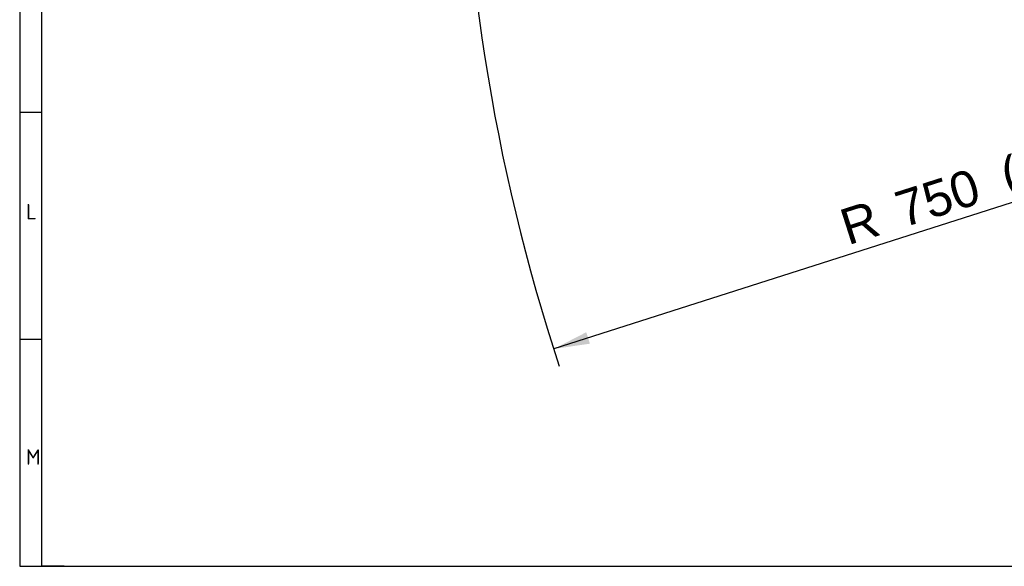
# Model space of a CAD drawing. Header units: millimetres. Extents: x 7 to 819, y 15 to 587.
# Tile 1 of 59: x 7 to 198, y 15 to 121. Entities that reach past the tile are written whole.
import ezdxf
from ezdxf.enums import TextEntityAlignment as Align

# ---------------------------------------------------------------- set-up
doc = ezdxf.new("R2010")
doc.units = ezdxf.units.MM
doc.layers.add('Default', color=7, linetype='Continuous')
doc.styles.add('SEACAD_Arial', font='arial.ttf')
doc.dimstyles.new('ISO', dxfattribs={"dimtxt": 7, "dimasz": 7, "dimexe": 3.5, "dimexo": 0, "dimgap": 1.75, "dimtad": 1, "dimlfac": 2, "dimtxsty": 'SEACAD_Arial', "dimblk1": '_SE_FILLED', "dimblk2": '_SE_FILLED', "dimsah": 1, "dimcen": 3.5, "dimadec": 0, "dimazin": 0, "dimtfac": 0.5, "dimtdec": 3, "dimtmove": 1, "dimatfit": 3, "dimfxl": 1, "dimtolj": 1, "dimarcsym": 0})

# ---------------------------------------------------------------- blocks, each defined once
blk = doc.blocks.new('DMBLK28')
at = {"layer": 'Default', "linetype": 'Continuous'}
blk.add_hatch(color=7, dxfattribs=at).paths.add_polyline_path([(117.24, 57.83), (116.53, 60.05), (110.22, 56.81)])
at = {"layer": 'Default', "color": 7, "linetype": 'Continuous'}
blk.add_line((467.42, 170.97), (110.22, 56.81), dxfattribs=at)
blk.add_arc((467.42, 170.97), 375, 179.4255, 198.2588, dxfattribs=at)
at = {"layer": 'Default', "color": 7, "linetype": 'Continuous', "style": 'SEACAD_Arial'}
for s, p in [('(D=1500)', (196.1, 93.44)), ('750', (175.78, 86.95)), ('R', (165.11, 83.54))]:
    blk.add_text(s, height=7, rotation=17.724, dxfattribs=at).set_placement(p, align=Align.TOP_LEFT)
blk = doc.blocks.new('_SE_FILLED')
at = {"color": 0}
blk.add_line((0, 0), (-1, 0), dxfattribs=at)
blk.add_solid([(0, 0), (-1, -0.1665), (-1, 0.1665), (0, 0)], dxfattribs=at)

msp = doc.modelspace()

# ---------------------------------------------------------------- linework, layer by layer
at = {"layer": 'Default', "color": 7, "linetype": 'Continuous'}
for p, q in [((6.7081, 586.6698), (6.7081, 14.6698)), ((10.9778, 14.6698), (10.9778, 278.6698)), ((10.9778, 102.6698), (6.7081, 102.6698)), ((10.9778, 58.6698), (6.7081, 58.6698)), ((6.7081, 14.6698), (819.1001, 14.6698)), ((15.3295, 14.6698), (10.9778, 14.6698))]:
    msp.add_line(p, q, dxfattribs=at)

# ---------------------------------------------------------------- texts
at = {"layer": 'Default', "char_height": 3, "attachment_point": 1}
for s, insert, width in [('{\\fSolid Edge ISO|b1||i0||c0|p34;\\C7;\\H3.;\\W1.;L}', (7.9417, 84.938), 1.840919), ('{\\fSolid Edge ISO|b1||i0||c0|p34;\\C7;\\H3.;\\W1.;M}', (7.9371, 37.3643), 2.25001)]:
    msp.add_mtext(s, dxfattribs=dict(at, insert=insert, width=width))

# ---------------------------------------------------------------- dimensions: what is measured, and where the dimension line sits
at = {"layer": 'Default', "color": 7, "linetype": 'Continuous'}
dim = msp.add_radius_dim(center=(467.4217, 170.9735), mpoint=(110.2215, 56.8112), text='\\A1;<> (D=1500)', dimstyle='ISO', override={"dimtmove": 0}, dxfattribs=at)
dim.commit()
dim.dimension.update_dxf_attribs({"geometry": 'DMBLK28', "text_midpoint": (202.7621, 86.3875), "dimtype": 164})

doc.saveas('drawing.dxf')
